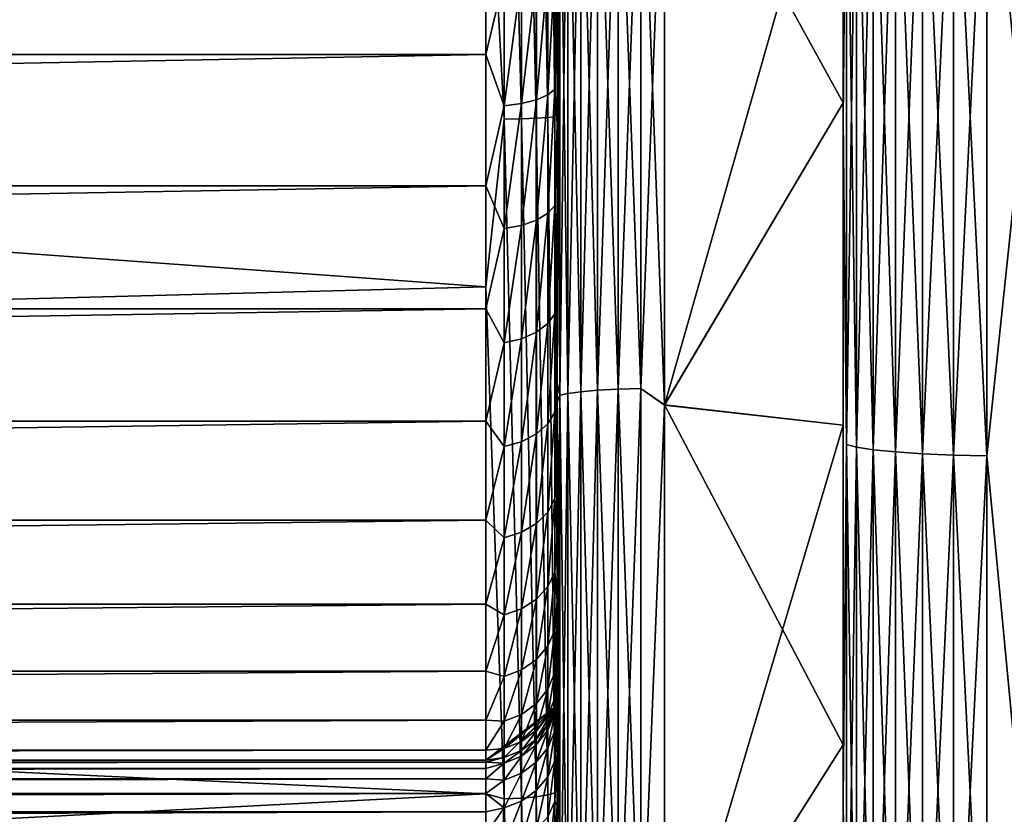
# Model space of a CAD drawing. Header units: metres. Extents: x -150 to 146, y -127 to 82.
# Tile 32 of 256: x -130.3 to -127.55, y -2.9 to -0.68. Entities that reach past the tile are written whole.
import ezdxf

# ---------------------------------------------------------------- set-up
doc = ezdxf.new("R2010")
doc.units = ezdxf.units.M
doc.layers.add('solid_ELLA_AP_WANNE_SW0001', color=7, linetype='CONTINUOUS')

msp = doc.modelspace()

# ---------------------------------------------------------------- linework, layer by layer
at = {"layer": 'solid_ELLA_AP_WANNE_SW0001'}
for points in [[(-128.800003, 9.024762, -20.937338), (-128.800003, -7.988267, -21.354836), (-128.800003, 7.22122, -21.626196)], [(-128.800003, 0, -20.999947), (-128.800003, -7.988267, -21.354836), (-128.800003, 9.024762, -20.937338)], [(-128, -6.589166, 21.513552), (-128, 6.589305, 21.513508), (-128, 8.390255, 20.877106)], [(-128, -8.390121, 20.877161), (-128, -6.589166, 21.513552), (-128, 8.390255, 20.877106)], [(-128, 0, 20.700001), (-128, -8.390121, 20.877161), (-128, 8.390255, 20.877106)], [(-128, 8.390121, -20.877161), (-128, 6.589166, -21.513552), (-128, -8.390255, -20.877106)], [(-128, 0, -20.700001), (-128, 8.390121, -20.877161), (-128, -8.390255, -20.877106)], [(-128.800003, 6.211639, 21.937504), (-128.800003, -7.988103, 21.354898), (-128.800003, 8.036246, 21.336828)], [(-128.800003, -0.542383, 20.994238), (-128.800003, 8.036246, 21.336828), (-128.800003, -7.988103, 21.354898)], [(-128.800003, 7.22122, -21.626196), (-128.800003, -7.988267, -21.354836), (-128.800003, -6.186914, -21.944454)], [(-128.800003, 7.22122, -21.626196), (-128.800003, -6.186914, -21.944454), (-128.800003, 5.362031, -22.160074)], [(-128, -4.740768, 21.994888), (-128, 4.740911, 21.994858), (-128, 6.589305, 21.513508)], [(-128, -6.589166, 21.513552), (-128, -4.740768, 21.994888), (-128, 6.589305, 21.513508)], [(-128, 6.589166, -21.513552), (-128, -6.589305, -21.513508), (-128, -8.390255, -20.877106)], [(-128, 6.589166, -21.513552), (-128, 4.740768, -21.994888), (-128, -6.589305, -21.513508)], [(-128.800003, 6.211639, 21.937504), (-128.800003, 4.332, 22.384678), (-128.800003, -6.186811, 21.944489)], [(-128.800003, 6.211639, 21.937504), (-128.800003, -6.186811, 21.944489), (-128.800003, -7.988103, 21.354898)], [(-128.800003, 5.362031, -22.160074), (-128.800003, -6.186914, -21.944454), (-128.800003, -4.332, -22.384678)], [(-128.800003, 5.362031, -22.160074), (-128.800003, -4.332, -22.384678), (-128.800003, -4.274291, -22.395769)], [(-128.800003, 5.362031, -22.160074), (-128.800003, -4.274291, -22.395769), (-128.800003, -4.216553, -22.40671)], [(-128.800003, 5.362031, -22.160074), (-128.800003, -4.216553, -22.40671), (-128.800003, 3.467662, -22.534723)], [(-128, -2.858155, 22.317726), (-128, 2.8583, 22.317707), (-128, 4.740911, 21.994858)], [(-128, -4.740768, 21.994888), (-128, -2.858155, 22.317726), (-128, 4.740911, 21.994858)], [(-128, 4.740768, -21.994888), (-128, -4.740911, -21.994858), (-128, -6.589305, -21.513508)], [(-128, 4.740768, -21.994888), (-128, 2.858155, -22.317726), (-128, -4.740911, -21.994858)], [(-128.800003, -4.332, 22.384678), (-128.800003, 4.332, 22.384678), (-128.800003, 4.038423, 22.462858)], [(-128.800003, -6.186811, 21.944489), (-128.800003, 4.332, 22.384678), (-128.800003, -4.332, 22.384678)], [(-128.800003, -4.038424, 22.462858), (-128.800003, 4.038423, 22.462858), (-128.800003, 3.762264, 22.5788)], [(-128.800003, -4.038424, 22.462858), (-128.800003, -4.332, 22.384678), (-128.800003, 4.038423, 22.462858)], [(-128.800003, -3.762265, 22.5788), (-128.800003, 3.762264, 22.5788), (-128.800003, 3.500746, 22.734278)], [(-128.800003, -4.038424, 22.462858), (-128.800003, 3.762264, 22.5788), (-128.800003, -3.762265, 22.5788)], [(-128.800003, -3.500748, 22.734276), (-128.800003, 3.500746, 22.734278), (-128.800003, 3.262197, 22.923973)], [(-128.800003, -3.762265, 22.5788), (-128.800003, 3.500746, 22.734278), (-128.800003, -3.500748, 22.734276)], [(-128.800003, 3.467662, -22.534723), (-128.800003, -4.216553, -22.40671), (-128.800003, -2.304417, -22.683218)], [(-128.800003, 3.467662, -22.534723), (-128.800003, -2.304417, -22.683218), (-128.800003, 1.543805, -22.746914)], [(-128.800003, -3.2622, 22.923969), (-128.800003, 3.262197, 22.923973), (-128.800003, 3.053185, 23.144693)], [(-128.800003, -3.500748, 22.734276), (-128.800003, 3.262197, 22.923973), (-128.800003, -3.2622, 22.923969)], [(-128.800003, -3.053188, 23.14469), (-128.800003, 3.053185, 23.144693), (-128.800003, 2.876199, 23.391836)], [(-128.800003, -3.2622, 22.923969), (-128.800003, 3.053185, 23.144693), (-128.800003, -3.053188, 23.14469)], [(-128.800003, -2.876202, 23.391832), (-128.800003, 2.876199, 23.391836), (-128.800003, 2.735286, 23.662085)], [(-128.800003, -3.053188, 23.14469), (-128.800003, 2.876199, 23.391836), (-128.800003, -2.876202, 23.391832)], [(-128, -0.954948, 22.479725), (-128, 0.955093, 22.479719), (-128, 2.8583, 22.317707)], [(-128, -2.858155, 22.317726), (-128, -0.954948, 22.479725), (-128, 2.8583, 22.317707)], [(-128, 2.858155, -22.317726), (-128, -2.8583, -22.317707), (-128, -4.740911, -21.994858)], [(-128, 2.858155, -22.317726), (-128, 0.954948, -22.479725), (-128, -2.8583, -22.317707)], [(-128.800003, -2.735289, 23.662079), (-128.800003, 2.735286, 23.662085), (-128.800003, 2.632331, 23.948383)], [(-128.800003, -2.876202, 23.391832), (-128.800003, 2.735286, 23.662085), (-128.800003, -2.735289, 23.662079)], [(-128.800003, -2.632334, 23.948372), (-128.800003, 2.632331, 23.948383), (-128.800003, 2.570973, 24.241545)], [(-128.800003, -2.735289, 23.662079), (-128.800003, 2.632331, 23.948383), (-128.800003, -2.632334, 23.948372)], [(-128.800003, -2.570975, 24.241531), (-128.800003, 2.570973, 24.241545), (-128.800003, 2.55, 24.544634)], [(-128.800003, -2.632334, 23.948372), (-128.800003, 2.570973, 24.241545), (-128.800003, -2.570975, 24.241531)], [(-128.800003, -2.570975, 24.241531), (-128.800003, 2.55, 24.544634), (-128.800003, -2.55, 24.544617)], [(-128.800003, 2.55, 25.147316), (-128.800003, -2.55, 24.544617), (-128.800003, 2.55, 24.544634)], [(-128.800003, 2.549999, 25.75), (-128.800003, -2.55, 24.544617), (-128.800003, 2.55, 25.147316)], [(-128.800003, -2.55, 25.749981), (-128.800003, -2.55, 24.544617), (-128.800003, 2.549999, 25.75)], [(-128.800003, 2.549501, 25.80043), (-128.800003, -2.55, 25.749981), (-128.800003, 2.549999, 25.75)], [(-128.800003, 2.549501, 25.80043), (-128.800003, 2.548005, 25.850819), (-128.800003, -2.55, 25.749981)], [(-128.800003, 2.548005, 25.850819), (-128.800003, -2.521889, 26.126528), (-128.800003, -2.55, 25.749981)], [(-128.800003, 2.548005, 25.850819), (-128.800003, 2.50505, 26.225874), (-128.800003, -2.521889, 26.126528)], [(-128.800003, 2.50505, 26.225874), (-128.800003, -2.440952, 26.487894), (-128.800003, -2.521889, 26.126528)], [(-128.800003, 2.50505, 26.225874), (-128.800003, 2.409912, 26.583704), (-128.800003, -2.440952, 26.487894)], [(-128.800003, 2.409912, 26.583704), (-128.800003, -2.305388, 26.838028), (-128.800003, -2.440952, 26.487894)], [(-128.800003, 2.409912, 26.583704), (-128.800003, 2.260633, 26.92819), (-128.800003, -2.305388, 26.838028)], [(-128.800003, 2.260633, 26.92819), (-128.800003, -2.119261, 27.168018), (-128.800003, -2.305388, 26.838028)], [(-128.800003, 2.260633, 26.92819), (-128.800003, 2.06163, 27.250574), (-128.800003, -2.119261, 27.168018)], [(-128.800003, 2.06163, 27.250574), (-128.800003, -1.887844, 27.463518), (-128.800003, -2.119261, 27.168018)], [(-128.800003, 2.06163, 27.250574), (-128.800003, 1.818751, 27.53669), (-128.800003, -1.887844, 27.463518)], [(-128.800003, 1.818751, 27.53669), (-128.800003, -1.613481, 27.72447), (-128.800003, -1.887844, 27.463518)], [(-128.800003, 1.818751, 27.53669), (-128.800003, 1.534329, 27.786589), (-128.800003, -1.613481, 27.72447)], [(-128.800003, 1.543805, -22.746914), (-128.800003, -2.304417, -22.683218), (-128.800003, -0.386883, -22.796749)], [(-128.800003, 1.534329, 27.786589), (-128.800003, -1.30641, 27.939417), (-128.800003, -1.613481, 27.72447)], [(-128.800003, 1.534329, 27.786589), (-128.800003, 1.219024, 27.989246), (-128.800003, -1.30641, 27.939417)], [(-128.800003, 1.219024, 27.989246), (-128.800003, -0.967435, 28.109131), (-128.800003, -1.30641, 27.939417)], [(-128.800003, 1.219024, 27.989246), (-128.800003, 0.873614, 28.145458), (-128.800003, -0.967435, 28.109131)], [(-127.5, 0.976148, -22.979277), (-127.5, -0.976148, -22.979277), (-127.59697, 0, -22.990507)], [(-127.5, -0.976148, 22.979277), (-127.5, 0.976148, 22.979277), (-127.59697, 0, 22.990507)], [(-128.948441, 0.955217, -22.973389), (-128.948441, -0.955217, -22.973389), (-129, 0, -23)], [(-128.900131, -0.954388, -22.953451), (-128.948441, -0.955217, -22.973389), (-128.948441, 0.955217, -22.973389)], [(-128.900131, 0.954388, -22.953451), (-128.900131, -0.954388, -22.953451), (-128.948441, 0.955217, -22.973389)], [(-128.858658, -0.953068, -22.92169), (-128.900131, -0.954388, -22.953451), (-128.900131, 0.954388, -22.953451)], [(-128.858658, 0.953068, -22.92169), (-128.858658, -0.953068, -22.92169), (-128.900131, 0.954388, -22.953451)], [(-128.826828, -0.951346, -22.880276), (-128.858658, -0.953068, -22.92169), (-128.858658, 0.953068, -22.92169)], [(-128.826828, 0.951346, -22.880276), (-128.826828, -0.951346, -22.880276), (-128.858658, 0.953068, -22.92169)], [(-128.806808, -0.94934, -22.832035), (-128.826828, -0.951346, -22.880276), (-128.826828, 0.951346, -22.880276)], [(-128.806808, 0.94934, -22.832035), (-128.806808, -0.94934, -22.832035), (-128.826828, 0.951346, -22.880276)], [(-128.800003, -0.386883, -22.796749), (-128.806808, -0.94934, -22.832035), (-128.806808, 0.94934, -22.832035)], [(-127.990395, 0, 22.597546), (-128, 0.955093, 22.479719), (-128, -0.954948, 22.479725)], [(-128, 0.954948, -22.479725), (-128, -0.955093, -22.479719), (-128, -2.8583, -22.317707)], [(-127.990395, 0, -22.597546), (-128, -0.955093, -22.479719), (-128, 0.954948, -22.479725)], [(-128.800003, 0.873614, 28.145458), (-128.800003, -0.611307, 28.225264), (-128.800003, -0.967435, 28.109131)], [(-128.79248, -1.728654, -20.861746), (-128.800003, 0, -20.999947), (-128.79248, 0, -20.933243)], [(-128.79248, 0, -20.933243), (-128.770264, 0, -20.869774), (-128.770264, -1.723412, -20.798492)], [(-128.79248, -1.728654, -20.861746), (-128.79248, 0, -20.933243), (-128.770264, -1.723412, -20.798492)], [(-128.770264, 0, -20.869774), (-128.734467, 0, -20.812847), (-128.734467, -1.718711, -20.741762)], [(-128.770264, -1.723412, -20.798492), (-128.770264, 0, -20.869774), (-128.734467, -1.718711, -20.741762)], [(-128.734467, 0, -20.812847), (-128.68689, 0, -20.765326), (-128.68689, -1.714787, -20.694401)], [(-128.734467, -1.718711, -20.741762), (-128.734467, 0, -20.812847), (-128.68689, -1.714787, -20.694401)], [(-128.68689, 0, -20.765326), (-128.629929, 0, -20.729593), (-128.629929, -1.711836, -20.658791)], [(-128.68689, -1.714787, -20.694401), (-128.68689, 0, -20.765326), (-128.629929, -1.711836, -20.658791)], [(-128.629929, 0, -20.729593), (-128.566422, 0, -20.707447), (-128.566422, -1.710007, -20.636721)], [(-128.629929, -1.711836, -20.658791), (-128.629929, 0, -20.729593), (-128.566422, -1.710007, -20.636721)], [(-128.566422, 0, -20.707447), (-128.5, 0, -20.700001), (-128.5, -1.755441, -20.625431)], [(-128.566422, -1.710007, -20.636721), (-128.566422, 0, -20.707447), (-128.5, -1.755441, -20.625431)], [(-127.990395, -1.866091, 22.520363), (-127.990395, 0, 22.597546), (-128, -0.954948, 22.479725)], [(-127.961899, 0, 22.691433), (-127.990395, 0, 22.597546), (-127.990395, -1.866091, 22.520363)], [(-127.961899, -1.873844, 22.61393), (-127.961899, 0, 22.691433), (-127.990395, -1.866091, 22.520363)], [(-127.915627, 0, 22.777948), (-127.961899, 0, 22.691433), (-127.961899, -1.873844, 22.61393)], [(-127.915627, -1.880988, 22.70015), (-127.915627, 0, 22.777948), (-127.961899, -1.873844, 22.61393)], [(-127.853348, 0, 22.853762), (-127.915627, 0, 22.777948), (-127.915627, -1.880988, 22.70015)], [(-127.853348, -1.887249, 22.775705), (-127.853348, 0, 22.853762), (-127.915627, -1.880988, 22.70015)], [(-127.777458, 0, 22.915953), (-127.853348, 0, 22.853762), (-127.853348, -1.887249, 22.775705)], [(-127.777458, -1.892384, 22.837683), (-127.777458, 0, 22.915953), (-127.853348, -1.887249, 22.775705)], [(-127.690887, 0, 22.962128), (-127.777458, 0, 22.915953), (-127.777458, -1.892384, 22.837683)], [(-127.690887, -1.896197, 22.883699), (-127.690887, 0, 22.962128), (-127.777458, -1.892384, 22.837683)], [(-127.59697, 0, 22.990507), (-127.690887, 0, 22.962128), (-127.690887, -1.896197, 22.883699)], [(-127.59697, -1.898541, 22.911983), (-127.59697, 0, 22.990507), (-127.690887, -1.896197, 22.883699)], [(-127.5, -0.976148, 22.979277), (-127.59697, 0, 22.990507), (-127.59697, -1.898541, 22.911983)], [(-129, -1.425142, -22.955805), (-148.600006, -1.936559, -22.918327), (-148.600006, 0, -23)], [(-129, 0, -23), (-129, -1.425142, -22.955805), (-148.600006, 0, -23)], [(-128.948441, -0.955217, -22.973389), (-129, -1.425142, -22.955805), (-129, 0, -23)], [(-128.800003, -1.747797, -20.927483), (-128.800003, -7.988267, -21.354836), (-128.800003, 0, -20.999947)], [(-128.79248, -1.728654, -20.861746), (-128.800003, -1.747797, -20.927483), (-128.800003, 0, -20.999947)], [(-128.79248, 0, 20.933243), (-128.800003, -0.542383, 20.994238), (-128.800003, -1.107151, 20.971069)], [(-128.79248, 0, 20.933243), (-128.800003, -1.107151, 20.971069), (-128.800003, -1.693603, 20.931538)], [(-128.79248, 0, 20.933243), (-128.800003, -1.693603, 20.931538), (-128.79248, -1.728654, 20.861746)], [(-128.79248, -1.728654, 20.861746), (-128.770264, -1.723412, 20.798492), (-128.770264, 0, 20.869774)], [(-128.79248, 0, 20.933243), (-128.79248, -1.728654, 20.861746), (-128.770264, 0, 20.869774)], [(-128.770264, -1.723412, 20.798492), (-128.734467, -1.718711, 20.741762), (-128.734467, 0, 20.812847)], [(-128.770264, 0, 20.869774), (-128.770264, -1.723412, 20.798492), (-128.734467, 0, 20.812847)], [(-128.734467, -1.718711, 20.741762), (-128.68689, -1.714787, 20.694401), (-128.68689, 0, 20.765326)], [(-128.734467, 0, 20.812847), (-128.734467, -1.718711, 20.741762), (-128.68689, 0, 20.765326)], [(-128.68689, -1.714787, 20.694401), (-128.629929, -1.711836, 20.658791), (-128.629929, 0, 20.729593)], [(-128.68689, 0, 20.765326), (-128.68689, -1.714787, 20.694401), (-128.629929, 0, 20.729593)], [(-128.629929, -1.711836, 20.658791), (-128.566422, -1.710007, 20.636721), (-128.566422, 0, 20.707447)], [(-128.629929, 0, 20.729593), (-128.629929, -1.711836, 20.658791), (-128.566422, 0, 20.707447)], [(-128.566422, -1.710007, 20.636721), (-128.5, -1.756616, 20.625332), (-128.5, 0, 20.700001)], [(-128.566422, 0, 20.707447), (-128.566422, -1.710007, 20.636721), (-128.5, 0, 20.700001)], [(-128.5, 0, -20.700001), (-128, 0, -20.700001), (-128, -0.909757, -20.679268)], [(-128.5, 0, -20.700001), (-128, -0.909757, -20.679268), (-128.5, -1.755441, -20.625431)], [(-128.5, -1.756616, 20.625332), (-128, -0.909757, 20.679268), (-128, 0, 20.700001)], [(-128.5, -1.756616, 20.625332), (-128, 0, 20.700001), (-128.5, 0, 20.700001)], [(-128, -0.909757, -20.679268), (-128, 0, -20.700001), (-128, -8.390255, -20.877106)], [(-127.990395, 0, -22.597546), (-127.990395, -1.866091, -22.520363), (-128, -0.955093, -22.479719)], [(-128, 0, 20.700001), (-128, -0.909757, 20.679268), (-128, -8.390121, 20.877161)], [(-127.961899, -1.873844, -22.61393), (-127.990395, -1.866091, -22.520363), (-127.990395, 0, -22.597546)], [(-127.961899, 0, -22.691433), (-127.961899, -1.873844, -22.61393), (-127.990395, 0, -22.597546)], [(-127.915627, -1.880988, -22.70015), (-127.961899, -1.873844, -22.61393), (-127.961899, 0, -22.691433)], [(-127.915627, 0, -22.777948), (-127.915627, -1.880988, -22.70015), (-127.961899, 0, -22.691433)], [(-127.853348, -1.887249, -22.775705), (-127.915627, -1.880988, -22.70015), (-127.915627, 0, -22.777948)], [(-127.853348, 0, -22.853762), (-127.853348, -1.887249, -22.775705), (-127.915627, 0, -22.777948)], [(-127.777458, -1.892384, -22.837683), (-127.853348, -1.887249, -22.775705), (-127.853348, 0, -22.853762)], [(-127.777458, 0, -22.915953), (-127.777458, -1.892384, -22.837683), (-127.853348, 0, -22.853762)], [(-127.690887, -1.896197, -22.883699), (-127.777458, -1.892384, -22.837683), (-127.777458, 0, -22.915953)], [(-127.690887, 0, -22.962128), (-127.690887, -1.896197, -22.883699), (-127.777458, 0, -22.915953)], [(-127.59697, -1.898541, -22.911983), (-127.690887, -1.896197, -22.883699), (-127.690887, 0, -22.962128)], [(-127.59697, 0, -22.990507), (-127.59697, -1.898541, -22.911983), (-127.690887, 0, -22.962128)], [(-127.5, -0.976148, -22.979277), (-127.59697, -1.898541, -22.911983), (-127.59697, 0, -22.990507)], [(-148.600006, -0.774765, 28.388605), (-129, -0.774765, 28.388605), (-129, -0.391366, 28.47201)], [(-148.600006, -0.391366, 28.47201), (-148.600006, -0.774765, 28.388605), (-129, -0.391366, 28.47201)], [(-128.948242, -0.558118, 28.435808), (-129, -0.391366, 28.47201), (-129, -0.774765, 28.388605)], [(-128.800003, -0.386883, -22.796749), (-128.800003, -2.304417, -22.683218), (-128.806808, -0.94934, -22.832035)], [(-128.858505, -0.547571, 28.385056), (-128.899948, -0.554047, 28.416222), (-128.899948, -0.911937, 28.315945)], [(-128.858505, -0.901277, 28.285952), (-128.858505, -0.547571, 28.385056), (-128.899948, -0.911937, 28.315945)], [(-128.826721, -0.539131, 28.344439), (-128.858505, -0.547571, 28.385056), (-128.858505, -0.901277, 28.285952)], [(-128.826721, -0.887385, 28.246862), (-128.826721, -0.539131, 28.344439), (-128.858505, -0.901277, 28.285952)], [(-128.806763, -0.529303, 28.297146), (-128.826721, -0.539131, 28.344439), (-128.826721, -0.887385, 28.246862)], [(-128.806763, -0.87121, 28.201349), (-128.806763, -0.529303, 28.297146), (-128.826721, -0.887385, 28.246862)], [(-128.806763, -0.87121, 28.201349), (-128.800003, -0.611307, 28.225264), (-128.806763, -0.529303, 28.297146)], [(-128.800003, -1.107151, 20.971069), (-128.800003, -0.542383, 20.994238), (-128.800003, -7.988103, 21.354898)], [(-128.948242, -0.918637, 28.334797), (-128.948242, -0.558118, 28.435808), (-129, -0.774765, 28.388605)], [(-128.899948, -0.554047, 28.416222), (-128.948242, -0.558118, 28.435808), (-128.948242, -0.918637, 28.334797)], [(-128.899948, -0.911937, 28.315945), (-128.899948, -0.554047, 28.416222), (-128.948242, -0.918637, 28.334797)], [(-128.806763, -0.87121, 28.201349), (-128.800003, -0.967435, 28.109131), (-128.800003, -0.611307, 28.225264)], [(-148.600006, -1.142391, 28.251488), (-129, -1.142391, 28.251488), (-129, -0.774765, 28.388605)], [(-148.600006, -0.774765, 28.388605), (-148.600006, -1.142391, 28.251488), (-129, -0.774765, 28.388605)], [(-128.948242, -0.918637, 28.334797), (-129, -0.774765, 28.388605), (-129, -1.142391, 28.251488)], [(-128.806763, -0.87121, 28.201349), (-128.826721, -0.887385, 28.246862), (-128.826721, -1.219109, 28.102774)], [(-128.806763, -1.196887, 28.059887), (-128.806763, -0.87121, 28.201349), (-128.826721, -1.219109, 28.102774)], [(-128.806763, -1.196887, 28.059887), (-128.800003, -0.967435, 28.109131), (-128.806763, -0.87121, 28.201349)], [(-128.858505, -0.901277, 28.285952), (-128.899948, -0.911937, 28.315945), (-128.899948, -1.252839, 28.16787)], [(-128.858505, -1.238195, 28.139606), (-128.858505, -0.901277, 28.285952), (-128.899948, -1.252839, 28.16787)], [(-128.826721, -0.887385, 28.246862), (-128.858505, -0.901277, 28.285952), (-128.858505, -1.238195, 28.139606)], [(-128.826721, -1.219109, 28.102774), (-128.826721, -0.887385, 28.246862), (-128.858505, -1.238195, 28.139606)], [(-128.948242, -1.262044, 28.185633), (-128.948242, -0.918637, 28.334797), (-129, -1.142391, 28.251488)], [(-128.899948, -0.911937, 28.315945), (-128.948242, -0.918637, 28.334797), (-128.948242, -1.262044, 28.185633)], [(-128.899948, -1.252839, 28.16787), (-128.899948, -0.911937, 28.315945), (-128.948242, -1.262044, 28.185633)], [(-128.5, -1.755441, -20.625431), (-128, -0.909757, -20.679268), (-128, -1.812292, -20.619909)], [(-128.5, -1.756616, 20.625332), (-128, -1.812292, 20.619909), (-128, -0.909757, 20.679268)], [(-128, -0.909757, -20.679268), (-128, -8.390255, -20.877106), (-128, -10.130748, -20.090244)], [(-128, -1.812292, -20.619909), (-128, -0.909757, -20.679268), (-128, -10.130748, -20.090244)], [(-128, -0.909757, 20.679268), (-128, -1.812292, 20.619909), (-128, -8.390121, 20.877161)], [(-128.948441, -0.955217, -22.973389), (-128.948441, -2.859058, -22.814795), (-129, -1.425142, -22.955805)], [(-128.900131, -0.954388, -22.953451), (-128.900131, -2.856576, -22.794994), (-128.948441, -0.955217, -22.973389)], [(-128.900131, -2.856576, -22.794994), (-128.948441, -2.859058, -22.814795), (-128.948441, -0.955217, -22.973389)], [(-128.858658, -0.953068, -22.92169), (-128.858658, -2.852624, -22.763453), (-128.900131, -0.954388, -22.953451)], [(-128.858658, -2.852624, -22.763453), (-128.900131, -2.856576, -22.794994), (-128.900131, -0.954388, -22.953451)], [(-128.826828, -0.951346, -22.880276), (-128.826828, -2.84747, -22.722324), (-128.858658, -0.953068, -22.92169)], [(-128.826828, -2.84747, -22.722324), (-128.858658, -2.852624, -22.763453), (-128.858658, -0.953068, -22.92169)], [(-128.806808, -0.94934, -22.832035), (-128.806808, -2.841466, -22.674416), (-128.826828, -0.951346, -22.880276)], [(-128.806808, -2.841466, -22.674416), (-128.826828, -2.84747, -22.722324), (-128.826828, -0.951346, -22.880276)], [(-128.800003, -2.304417, -22.683218), (-128.806808, -2.841466, -22.674416), (-128.806808, -0.94934, -22.832035)], [(-127.990395, -1.866091, 22.520363), (-128, -0.954948, 22.479725), (-128, -2.858155, 22.317726)], [(-127.990395, -1.866091, -22.520363), (-128, -2.8583, -22.317707), (-128, -0.955093, -22.479719)], [(-128.806763, -1.196887, 28.059887), (-128.800003, -1.30641, 27.939417), (-128.800003, -0.967435, 28.109131)], [(-127.5, -0.976148, -22.979277), (-127.5, -2.92141, -22.813709), (-127.59697, -1.898541, -22.911983)], [(-127.5, -2.92141, 22.813709), (-127.5, -0.976148, 22.979277), (-127.59697, -1.898541, 22.911983)], [(-128.800003, -1.107151, 20.971069), (-128.800003, -7.988103, 21.354898), (-128.800003, -9.742586, 20.612856)], [(-128.800003, -1.693603, 20.931538), (-128.800003, -1.107151, 20.971069), (-128.800003, -9.742586, 20.612856)], [(-148.600006, -1.486762, 28.063448), (-129, -1.486762, 28.063448), (-129, -1.142391, 28.251488)], [(-148.600006, -1.142391, 28.251488), (-148.600006, -1.486762, 28.063448), (-129, -1.142391, 28.251488)], [(-128.948242, -1.262044, 28.185633), (-129, -1.142391, 28.251488), (-129, -1.486762, 28.063448)], [(-128.806763, -1.196887, 28.059887), (-128.826721, -1.219109, 28.102774), (-128.826721, -1.528124, 27.914858)], [(-128.806763, -1.500269, 27.875397), (-128.806763, -1.196887, 28.059887), (-128.826721, -1.528124, 27.914858)], [(-128.806763, -1.500269, 27.875397), (-128.800003, -1.30641, 27.939417), (-128.806763, -1.196887, 28.059887)], [(-128.858505, -1.238195, 28.139606), (-128.899948, -1.252839, 28.16787), (-128.899948, -1.570404, 27.974754)], [(-128.858505, -1.552047, 27.94875), (-128.858505, -1.238195, 28.139606), (-128.899948, -1.570404, 27.974754)], [(-128.826721, -1.219109, 28.102774), (-128.858505, -1.238195, 28.139606), (-128.858505, -1.552047, 27.94875)], [(-128.826721, -1.528124, 27.914858), (-128.826721, -1.219109, 28.102774), (-128.858505, -1.552047, 27.94875)], [(-128.948242, -1.581941, 27.9911), (-128.948242, -1.262044, 28.185633), (-129, -1.486762, 28.063448)], [(-128.899948, -1.252839, 28.16787), (-128.948242, -1.262044, 28.185633), (-128.948242, -1.581941, 27.9911)], [(-128.899948, -1.570404, 27.974754), (-128.899948, -1.252839, 28.16787), (-128.948242, -1.581941, 27.9911)], [(-128.806763, -1.500269, 27.875397), (-128.800003, -1.613481, 27.72447), (-128.800003, -1.30641, 27.939417)], [(-129, -1.425142, -22.955805), (-129, -2.844808, -22.823389), (-148.600006, -1.936559, -22.918327)], [(-128.948441, -2.859058, -22.814795), (-129, -2.844808, -22.823389), (-129, -1.425142, -22.955805)], [(-148.600006, -1.800867, 27.828312), (-129, -1.800867, 27.828312), (-129, -1.486762, 28.063448)], [(-148.600006, -1.486762, 28.063448), (-148.600006, -1.800867, 27.828312), (-129, -1.486762, 28.063448)], [(-128.948242, -1.581941, 27.9911), (-129, -1.486762, 28.063448), (-129, -1.800867, 27.828312)], [(-128.806763, -1.500269, 27.875397), (-128.826721, -1.528124, 27.914858), (-128.826721, -1.808673, 27.686615)], [(-128.806763, -1.775703, 27.651314), (-128.806763, -1.500269, 27.875397), (-128.826721, -1.808673, 27.686615)], [(-128.806763, -1.775703, 27.651314), (-128.800003, -1.613481, 27.72447), (-128.806763, -1.500269, 27.875397)], [(-128.826721, -1.528124, 27.914858), (-128.858505, -1.552047, 27.94875), (-128.858505, -1.836987, 27.716932)], [(-128.826721, -1.808673, 27.686615), (-128.826721, -1.528124, 27.914858), (-128.858505, -1.836987, 27.716932)], [(-128.899948, -1.570404, 27.974754), (-128.948242, -1.581941, 27.9911), (-128.948242, -1.87237, 27.754818)], [(-128.899948, -1.858714, 27.740196), (-128.899948, -1.570404, 27.974754), (-128.948242, -1.87237, 27.754818)], [(-128.858505, -1.552047, 27.94875), (-128.899948, -1.570404, 27.974754), (-128.899948, -1.858714, 27.740196)], [(-128.858505, -1.836987, 27.716932), (-128.858505, -1.552047, 27.94875), (-128.899948, -1.858714, 27.740196)], [(-128.948242, -1.87237, 27.754818), (-128.948242, -1.581941, 27.9911), (-129, -1.800867, 27.828312)], [(-128.806763, -1.775703, 27.651314), (-128.800003, -1.887844, 27.463518), (-128.800003, -1.613481, 27.72447)], [(-128.800003, -2.302921, 20.873802), (-128.800003, -1.693603, 20.931538), (-128.800003, -9.742586, 20.612856)], [(-128.79248, -1.728654, 20.861746), (-128.800003, -1.693603, 20.931538), (-128.800003, -2.302921, 20.873802)], [(-128.79248, -1.728654, 20.861746), (-128.800003, -2.302921, 20.873802), (-128.800003, -2.938463, 20.793119)], [(-128.79248, -1.728654, 20.861746), (-128.800003, -2.938463, 20.793119), (-128.79248, -3.445499, 20.647741)], [(-128.79248, -3.445499, -20.647741), (-128.800003, -1.747797, -20.927483), (-128.79248, -1.728654, -20.861746)], [(-128.79248, -1.728654, -20.861746), (-128.770264, -1.723412, -20.798492), (-128.770264, -3.435052, -20.585138)], [(-128.79248, -3.445499, 20.647741), (-128.770264, -3.435052, 20.585138), (-128.770264, -1.723412, 20.798492)], [(-128.79248, -1.728654, 20.861746), (-128.79248, -3.445499, 20.647741), (-128.770264, -1.723412, 20.798492)], [(-128.79248, -3.445499, -20.647741), (-128.79248, -1.728654, -20.861746), (-128.770264, -3.435052, -20.585138)], [(-128.770264, -1.723412, -20.798492), (-128.734467, -1.718711, -20.741762), (-128.734467, -3.425682, -20.528988)], [(-128.770264, -3.435052, 20.585138), (-128.734467, -3.425682, 20.528988), (-128.734467, -1.718711, 20.741762)], [(-128.770264, -1.723412, 20.798492), (-128.770264, -3.435052, 20.585138), (-128.734467, -1.718711, 20.741762)], [(-128.770264, -3.435052, -20.585138), (-128.770264, -1.723412, -20.798492), (-128.734467, -3.425682, -20.528988)], [(-128.734467, -1.718711, -20.741762), (-128.68689, -1.714787, -20.694401), (-128.68689, -3.41786, -20.482113)], [(-128.734467, -3.425682, 20.528988), (-128.68689, -3.41786, 20.482113), (-128.68689, -1.714787, 20.694401)], [(-128.734467, -1.718711, 20.741762), (-128.734467, -3.425682, 20.528988), (-128.68689, -1.714787, 20.694401)], [(-128.734467, -3.425682, -20.528988), (-128.734467, -1.718711, -20.741762), (-128.68689, -3.41786, -20.482113)], [(-128.68689, -1.714787, -20.694401), (-128.629929, -1.711836, -20.658791), (-128.629929, -3.411979, -20.446869)], [(-128.68689, -3.41786, 20.482113), (-128.629929, -3.411979, 20.446869), (-128.629929, -1.711836, 20.658791)], [(-128.68689, -1.714787, 20.694401), (-128.68689, -3.41786, 20.482113), (-128.629929, -1.711836, 20.658791)], [(-128.68689, -3.41786, -20.482113), (-128.68689, -1.714787, -20.694401), (-128.629929, -3.411979, -20.446869)], [(-128.629929, -1.711836, -20.658791), (-128.566422, -1.710007, -20.636721), (-128.566422, -3.408334, -20.425024)], [(-128.629929, -3.411979, 20.446869), (-128.566422, -3.408334, 20.425024), (-128.566422, -1.710007, 20.636721)], [(-128.629929, -1.711836, 20.658791), (-128.629929, -3.411979, 20.446869), (-128.566422, -1.710007, 20.636721)], [(-128.629929, -3.411979, -20.446869), (-128.629929, -1.711836, -20.658791), (-128.566422, -3.408334, -20.425024)], [(-128.566422, -1.710007, 20.636721), (-128.566422, -3.408334, 20.425024), (-128.5, -1.756616, 20.625332)], [(-128.566422, -3.408334, -20.425024), (-128.566422, -1.710007, -20.636721), (-128.5, -1.755441, -20.625431)], [(-128.800003, -1.747797, -20.927483), (-128.800003, -3.474939, -20.710688), (-128.800003, -7.988267, -21.354836)], [(-128.79248, -3.445499, -20.647741), (-128.800003, -3.474939, -20.710688), (-128.800003, -1.747797, -20.927483)], [(-128.566422, -3.408334, -20.425024), (-128.5, -1.755441, -20.625431), (-128.5, -3.498235, -20.402264)], [(-128.566422, -3.408334, 20.425024), (-128.5, -3.500062, 20.401951), (-128.5, -1.756616, 20.625332)], [(-128.5, -1.755441, -20.625431), (-128, -1.812292, -20.619909), (-128, -2.707607, -20.521919)], [(-128.5, -1.755441, -20.625431), (-128, -2.707607, -20.521919), (-128.5, -3.498235, -20.402264)], [(-128.5, -3.500062, 20.401951), (-128, -1.812292, 20.619909), (-128.5, -1.756616, 20.625332)], [(-128.806763, -1.775703, 27.651314), (-128.826721, -1.808673, 27.686615), (-128.826721, -2.055529, 27.422297)], [(-128.806763, -2.01806, 27.391813), (-128.806763, -1.775703, 27.651314), (-128.826721, -2.055529, 27.422297)], [(-128.806763, -2.01806, 27.391813), (-128.800003, -1.887844, 27.463518), (-128.806763, -1.775703, 27.651314)], [(-148.600006, -2.078311, 27.550867), (-129, -2.078311, 27.550867), (-129, -1.800867, 27.828312)], [(-148.600006, -1.800867, 27.828312), (-148.600006, -2.078311, 27.550867), (-129, -1.800867, 27.828312)], [(-128.948242, -1.87237, 27.754818), (-129, -1.800867, 27.828312), (-129, -2.078311, 27.550867)], [(-128.826721, -1.808673, 27.686615), (-128.858505, -1.836987, 27.716932), (-128.858505, -2.087708, 27.448477)], [(-128.826721, -2.055529, 27.422297), (-128.826721, -1.808673, 27.686615), (-128.858505, -2.087708, 27.448477)], [(-128.5, -3.500062, 20.401951), (-128, -2.707607, 20.521919), (-128, -1.812292, 20.619909)], [(-128, -2.707607, -20.521919), (-128, -1.812292, -20.619909), (-128, -10.130748, -20.090244)], [(-128, -1.812292, 20.619909), (-128, -2.707607, 20.521919), (-128, -8.390121, 20.877161)], [(-128.858505, -1.836987, 27.716932), (-128.899948, -1.858714, 27.740196), (-128.899948, -2.112401, 27.468565)], [(-128.858505, -2.087708, 27.448477), (-128.858505, -1.836987, 27.716932), (-128.899948, -2.112401, 27.468565)], [(-128.948242, -2.12792, 27.481192), (-128.948242, -1.87237, 27.754818), (-129, -2.078311, 27.550867)], [(-128.899948, -1.858714, 27.740196), (-128.948242, -1.87237, 27.754818), (-128.948242, -2.12792, 27.481192)], [(-128.899948, -2.112401, 27.468565), (-128.899948, -1.858714, 27.740196), (-128.948242, -2.12792, 27.481192)], [(-127.990395, -1.866091, -22.520363), (-127.990395, -3.719434, -22.289345), (-128, -2.8583, -22.317707)], [(-127.990395, -3.719434, 22.289345), (-127.990395, -1.866091, 22.520363), (-128, -2.858155, 22.317726)], [(-127.961899, -3.734887, -22.38195), (-127.990395, -3.719434, -22.289345), (-127.990395, -1.866091, -22.520363)], [(-127.961899, -1.873844, -22.61393), (-127.961899, -3.734887, -22.38195), (-127.990395, -1.866091, -22.520363)], [(-127.961899, -1.873844, 22.61393), (-127.990395, -1.866091, 22.520363), (-127.990395, -3.719434, 22.289345)], [(-127.961899, -3.734887, 22.38195), (-127.961899, -1.873844, 22.61393), (-127.990395, -3.719434, 22.289345)], [(-127.915627, -3.749127, -22.467287), (-127.961899, -3.734887, -22.38195), (-127.961899, -1.873844, -22.61393)], [(-127.915627, -1.880988, -22.70015), (-127.915627, -3.749127, -22.467287), (-127.961899, -1.873844, -22.61393)], [(-127.915627, -1.880988, 22.70015), (-127.961899, -1.873844, 22.61393), (-127.961899, -3.734887, 22.38195)], [(-128.806763, -2.01806, 27.391813), (-128.800003, -2.119261, 27.168018), (-128.800003, -1.887844, 27.463518)], [(-127.915627, -3.749127, 22.467287), (-127.915627, -1.880988, 22.70015), (-127.961899, -3.734887, 22.38195)], [(-127.853348, -3.761606, -22.542067), (-127.915627, -3.749127, -22.467287), (-127.915627, -1.880988, -22.70015)], [(-127.853348, -1.887249, -22.775705), (-127.853348, -3.761606, -22.542067), (-127.915627, -1.880988, -22.70015)], [(-127.853348, -1.887249, 22.775705), (-127.915627, -1.880988, 22.70015), (-127.915627, -3.749127, 22.467287)], [(-127.853348, -3.761606, 22.542067), (-127.853348, -1.887249, 22.775705), (-127.915627, -3.749127, 22.467287)], [(-127.777458, -3.771842, -22.603409), (-127.853348, -3.761606, -22.542067), (-127.853348, -1.887249, -22.775705)], [(-127.777458, -1.892384, -22.837683), (-127.777458, -3.771842, -22.603409), (-127.853348, -1.887249, -22.775705)], [(-127.777458, -1.892384, 22.837683), (-127.853348, -1.887249, 22.775705), (-127.853348, -3.761606, 22.542067)], [(-127.777458, -3.771842, 22.603409), (-127.777458, -1.892384, 22.837683), (-127.853348, -3.761606, 22.542067)], [(-127.690887, -3.779442, -22.648954), (-127.777458, -3.771842, -22.603409), (-127.777458, -1.892384, -22.837683)], [(-127.690887, -1.896197, -22.883699), (-127.690887, -3.779442, -22.648954), (-127.777458, -1.892384, -22.837683)], [(-127.690887, -1.896197, 22.883699), (-127.777458, -1.892384, 22.837683), (-127.777458, -3.771842, 22.603409)], [(-127.690887, -3.779442, 22.648954), (-127.690887, -1.896197, 22.883699), (-127.777458, -3.771842, 22.603409)], [(-127.59697, -3.784113, -22.676947), (-127.690887, -3.779442, -22.648954), (-127.690887, -1.896197, -22.883699)], [(-127.59697, -1.898541, -22.911983), (-127.59697, -3.784113, -22.676947), (-127.690887, -1.896197, -22.883699)], [(-127.59697, -1.898541, 22.911983), (-127.690887, -1.896197, 22.883699), (-127.690887, -3.779442, 22.648954)], [(-127.59697, -3.784113, 22.676947), (-127.59697, -1.898541, 22.911983), (-127.690887, -3.779442, 22.648954)], [(-127.5, -2.92141, -22.813709), (-127.59697, -3.784113, -22.676947), (-127.59697, -1.898541, -22.911983)], [(-127.5, -2.92141, 22.813709), (-127.59697, -1.898541, 22.911983), (-127.59697, -3.784113, 22.676947)], [(-129, -2.844808, -22.823389), (-148.600006, -3.859364, -22.673891), (-148.600006, -1.936559, -22.918327)], [(-128.806763, -2.01806, 27.391813), (-128.826721, -2.055529, 27.422297), (-128.826721, -2.264095, 27.126827)], [(-128.806763, -2.222824, 27.101728), (-128.806763, -2.01806, 27.391813), (-128.826721, -2.264095, 27.126827)], [(-128.806763, -2.222824, 27.101728), (-128.800003, -2.119261, 27.168018), (-128.806763, -2.01806, 27.391813)], [(-128.826721, -2.055529, 27.422297), (-128.858505, -2.087708, 27.448477), (-128.858505, -2.299539, 27.14838)], [(-128.826721, -2.264095, 27.126827), (-128.826721, -2.055529, 27.422297), (-128.858505, -2.299539, 27.14838)], [(-148.600006, -2.313447, 27.236763), (-129, -2.313447, 27.236763), (-129, -2.078311, 27.550867)], [(-148.600006, -2.078311, 27.550867), (-148.600006, -2.313447, 27.236763), (-129, -2.078311, 27.550867)], [(-128.948242, -2.12792, 27.481192), (-129, -2.078311, 27.550867), (-129, -2.313447, 27.236763)], [(-128.858505, -2.087708, 27.448477), (-128.899948, -2.112401, 27.468565), (-128.899948, -2.326737, 27.164921)], [(-128.858505, -2.299539, 27.14838), (-128.858505, -2.087708, 27.448477), (-128.899948, -2.326737, 27.164921)], [(-128.899948, -2.112401, 27.468565), (-128.948242, -2.12792, 27.481192), (-128.948242, -2.343831, 27.175316)], [(-128.899948, -2.326737, 27.164921), (-128.899948, -2.112401, 27.468565), (-128.948242, -2.343831, 27.175316)], [(-128.806763, -2.222824, 27.101728), (-128.800003, -2.305388, 26.838028), (-128.800003, -2.119261, 27.168018)], [(-128.948242, -2.343831, 27.175316), (-128.948242, -2.12792, 27.481192), (-129, -2.313447, 27.236763)], [(-128.806763, -2.222824, 27.101728), (-128.826721, -2.264095, 27.126827), (-128.826721, -2.430485, 26.805708)], [(-128.806763, -2.386181, 26.786465), (-128.806763, -2.222824, 27.101728), (-128.826721, -2.430485, 26.805708)], [(-128.806763, -2.386181, 26.786465), (-128.800003, -2.305388, 26.838028), (-128.806763, -2.222824, 27.101728)], [(-128.826721, -2.264095, 27.126827), (-128.858505, -2.299539, 27.14838), (-128.858505, -2.468534, 26.822235)], [(-128.826721, -2.430485, 26.805708), (-128.826721, -2.264095, 27.126827), (-128.858505, -2.468534, 26.822235)], [(-148.600006, -2.501488, 26.892391), (-129, -2.501488, 26.892391), (-129, -2.313447, 27.236763)], [(-148.600006, -2.313447, 27.236763), (-148.600006, -2.501488, 26.892391), (-129, -2.313447, 27.236763)], [(-128.948242, -2.343831, 27.175316), (-129, -2.313447, 27.236763), (-129, -2.501488, 26.892391)], [(-128.858505, -2.299539, 27.14838), (-128.899948, -2.326737, 27.164921), (-128.899948, -2.49773, 26.834917)], [(-128.858505, -2.468534, 26.822235), (-128.858505, -2.299539, 27.14838), (-128.899948, -2.49773, 26.834917)], [(-128.800003, -2.304417, -22.683218), (-128.800003, -4.216553, -22.40671), (-128.806808, -2.841466, -22.674416)], [(-128.806763, -2.386181, 26.786465), (-128.800003, -2.440952, 26.487894), (-128.800003, -2.305388, 26.838028)], [(-128.800003, -2.938463, 20.793119), (-128.800003, -2.302921, 20.873802), (-128.800003, -9.742586, 20.612856)], [(-128.899948, -2.326737, 27.164921), (-128.948242, -2.343831, 27.175316), (-128.948242, -2.51608, 26.842888)], [(-128.899948, -2.49773, 26.834917), (-128.899948, -2.326737, 27.164921), (-128.948242, -2.51608, 26.842888)], [(-128.948242, -2.51608, 26.842888), (-128.948242, -2.343831, 27.175316), (-129, -2.501488, 26.892391)], [(-128.806763, -2.386181, 26.786465), (-128.826721, -2.430485, 26.805708), (-128.826721, -2.551599, 26.464924)], [(-128.806763, -2.505088, 26.451893), (-128.806763, -2.386181, 26.786465), (-128.826721, -2.551599, 26.464924)], [(-128.806763, -2.505088, 26.451893), (-128.800003, -2.440952, 26.487894), (-128.806763, -2.386181, 26.786465)], [(-128.826721, -2.430485, 26.805708), (-128.858505, -2.468534, 26.822235), (-128.858505, -2.591544, 26.476116)], [(-128.826721, -2.551599, 26.464924), (-128.826721, -2.430485, 26.805708), (-128.858505, -2.591544, 26.476116)], [(-128.806763, -2.505088, 26.451893), (-128.800003, -2.521889, 26.126528), (-128.800003, -2.440952, 26.487894)], [(-128.858505, -2.468534, 26.822235), (-128.899948, -2.49773, 26.834917), (-128.899948, -2.622196, 26.484705)], [(-128.858505, -2.591544, 26.476116), (-128.858505, -2.468534, 26.822235), (-128.899948, -2.622196, 26.484705)], [(-148.600006, -2.638606, 26.524765), (-129, -2.638606, 26.524765), (-129, -2.501488, 26.892391)], [(-148.600006, -2.501488, 26.892391), (-148.600006, -2.638606, 26.524765), (-129, -2.501488, 26.892391)], [(-128.948242, -2.51608, 26.842888), (-129, -2.501488, 26.892391), (-129, -2.638606, 26.524765)], [(-128.899948, -2.49773, 26.834917), (-128.948242, -2.51608, 26.842888), (-128.948242, -2.64146, 26.490103)], [(-128.899948, -2.622196, 26.484705), (-128.899948, -2.49773, 26.834917), (-128.948242, -2.64146, 26.490103)], [(-128.806763, -2.505088, 26.451893), (-128.826721, -2.551599, 26.464924), (-128.826721, -2.625182, 26.110823)], [(-128.806763, -2.577329, 26.104246), (-128.806763, -2.505088, 26.451893), (-128.826721, -2.625182, 26.110823)], [(-128.806763, -2.577329, 26.104246), (-128.800003, -2.521889, 26.126528), (-128.806763, -2.505088, 26.451893)], [(-128.948242, -2.64146, 26.490103), (-128.948242, -2.51608, 26.842888), (-129, -2.638606, 26.524765)], [(-128.806763, -2.601561, 25.75), (-128.800003, -2.55, 25.749981), (-128.800003, -2.521889, 26.126528)], [(-128.806763, -2.601561, 25.75), (-128.800003, -2.521889, 26.126528), (-128.806763, -2.577329, 26.104246)], [(-128.826721, -2.551599, 26.464924), (-128.858505, -2.591544, 26.476116), (-128.858505, -2.66628, 26.116472)], [(-128.826721, -2.625182, 26.110823), (-128.826721, -2.551599, 26.464924), (-128.858505, -2.66628, 26.116472)], [(-128.800003, -2.55, 24.544617), (-128.806808, -2.601763, 24.544601), (-128.806808, -2.618638, 24.275873)], [(-128.806763, -2.601561, 25.75), (-128.806808, -2.601763, 24.544601), (-128.800003, -2.55, 24.544617)], [(-128.800003, -2.570975, 24.241531), (-128.800003, -2.55, 24.544617), (-128.806808, -2.618638, 24.275873)], [(-128.806763, -2.601561, 25.75), (-128.800003, -2.55, 24.544617), (-128.800003, -2.55, 25.749981)], [(-128.806763, -2.577329, 26.104246), (-128.826721, -2.625182, 26.110823), (-128.806763, -2.601561, 25.75)], [(-128.800003, -2.570975, 24.241531), (-128.806808, -2.618638, 24.275873), (-128.806808, -2.668996, 24.011366)], [(-128.800003, -2.632334, 23.948372), (-128.800003, -2.570975, 24.241531), (-128.806808, -2.668996, 24.011366)], [(-128.806763, -2.601561, 25.75), (-129, -2.75, 25.75), (-128.948441, -2.743239, 24.544601)], [(-128.806763, -2.601561, 25.75), (-128.948242, -2.717635, 26.123529), (-129, -2.75, 25.75)], [(-128.806763, -2.601561, 25.75), (-128.948441, -2.743239, 24.544601), (-128.900131, -2.723284, 24.544601)], [(-128.899948, -2.697815, 26.120806), (-128.948242, -2.717635, 26.123529), (-128.806763, -2.601561, 25.75)], [(-128.806763, -2.601561, 25.75), (-128.900131, -2.723284, 24.544601), (-128.858658, -2.691495, 24.544601)], [(-128.858505, -2.591544, 26.476116), (-128.899948, -2.622196, 26.484705), (-128.899948, -2.697815, 26.120806)], [(-128.858505, -2.66628, 26.116472), (-128.858505, -2.591544, 26.476116), (-128.899948, -2.697815, 26.120806)], [(-128.858505, -2.66628, 26.116472), (-128.899948, -2.697815, 26.120806), (-128.806763, -2.601561, 25.75)], [(-128.806763, -2.601561, 25.75), (-128.858658, -2.691495, 24.544601), (-128.826828, -2.650045, 24.544601)], [(-128.826721, -2.625182, 26.110823), (-128.858505, -2.66628, 26.116472), (-128.806763, -2.601561, 25.75)], [(-128.806763, -2.601561, 25.75), (-128.826828, -2.650045, 24.544601), (-128.806808, -2.601763, 24.544601)], [(-128.806808, -2.601763, 24.544601), (-128.826828, -2.650045, 24.544601), (-128.826828, -2.66654, 24.281914)], [(-128.806808, -2.618638, 24.275873), (-128.806808, -2.601763, 24.544601), (-128.826828, -2.66654, 24.281914)], [(-148.600006, -2.722009, 26.141365), (-129, -2.722009, 26.141365), (-129, -2.638606, 26.524765)], [(-148.600006, -2.638606, 26.524765), (-148.600006, -2.722009, 26.141365), (-129, -2.638606, 26.524765)], [(-128.948242, -2.64146, 26.490103), (-129, -2.638606, 26.524765), (-129, -2.722009, 26.141365)], [(-128.948242, -2.717635, 26.123529), (-128.948242, -2.64146, 26.490103), (-129, -2.722009, 26.141365)], [(-128.899948, -2.622196, 26.484705), (-128.948242, -2.64146, 26.490103), (-128.948242, -2.717635, 26.123529)], [(-128.899948, -2.697815, 26.120806), (-128.899948, -2.622196, 26.484705), (-128.948242, -2.717635, 26.123529)], [(-128.806808, -2.618638, 24.275873), (-128.826828, -2.66654, 24.281914), (-128.826828, -2.715766, 24.023352)], [(-128.806808, -2.668996, 24.011366), (-128.806808, -2.618638, 24.275873), (-128.826828, -2.715766, 24.023352)], [(-128.800003, -2.632334, 23.948372), (-128.806808, -2.668996, 24.011366), (-128.806808, -2.752046, 23.755236)], [(-128.800003, -2.735289, 23.662079), (-128.800003, -2.632334, 23.948372), (-128.806808, -2.752046, 23.755236)], [(-128.826828, -2.650045, 24.544601), (-128.858658, -2.691495, 24.544601), (-128.858658, -2.707665, 24.287098)], [(-128.826828, -2.66654, 24.281914), (-128.826828, -2.650045, 24.544601), (-128.858658, -2.707665, 24.287098)], [(-128.826828, -2.66654, 24.281914), (-128.858658, -2.707665, 24.287098), (-128.858658, -2.755919, 24.03364)], [(-128.826828, -2.715766, 24.023352), (-128.826828, -2.66654, 24.281914), (-128.858658, -2.755919, 24.03364)], [(-128.806808, -2.668996, 24.011366), (-128.826828, -2.715766, 24.023352), (-128.826828, -2.79695, 23.772978)], [(-128.806808, -2.752046, 23.755236), (-128.806808, -2.668996, 24.011366), (-128.826828, -2.79695, 23.772978)], [(-128.858658, -2.691495, 24.544601), (-128.900131, -2.723284, 24.544601), (-128.900131, -2.739203, 24.291075)], [(-128.858658, -2.707665, 24.287098), (-128.858658, -2.691495, 24.544601), (-128.900131, -2.739203, 24.291075)], [(-148.600006, -2.75, 25.75), (-129, -2.75, 25.75), (-129, -2.722009, 26.141365)], [(-148.600006, -2.722009, 26.141365), (-148.600006, -2.75, 25.75), (-129, -2.722009, 26.141365)], [(-128.948242, -2.717635, 26.123529), (-129, -2.722009, 26.141365), (-129, -2.75, 25.75)], [(-128.900131, -2.723284, 24.544601), (-128.948441, -2.743239, 24.544601), (-128.948441, -2.759002, 24.293571)], [(-128.900131, -2.739203, 24.291075), (-128.900131, -2.723284, 24.544601), (-128.948441, -2.759002, 24.293571)], [(-128.858658, -2.707665, 24.287098), (-128.900131, -2.739203, 24.291075), (-128.900131, -2.786712, 24.041531)], [(-128.858658, -2.755919, 24.03364), (-128.858658, -2.707665, 24.287098), (-128.900131, -2.786712, 24.041531)], [(-128.826828, -2.715766, 24.023352), (-128.858658, -2.755919, 24.03364), (-128.858658, -2.8355, 23.788208)], [(-128.826828, -2.79695, 23.772978), (-128.826828, -2.715766, 24.023352), (-128.858658, -2.8355, 23.788208)], [(-128.5, -3.498235, -20.402264), (-128, -2.707607, -20.521919), (-128, -3.595701, -20.385302)], [(-128.5, -3.500062, 20.401951), (-128, -3.595701, 20.385302), (-128, -2.707607, 20.521919)], [(-128, -3.595701, -20.385302), (-128, -2.707607, -20.521919), (-128, -10.130748, -20.090244)], [(-128, -2.707607, 20.521919), (-128, -3.595701, 20.385302), (-128, -8.390121, 20.877161)], [(-148.600006, -2.755872, 24.39146), (-129, -2.755872, 24.39146), (-129, -2.75, 24.544601)], [(-148.600006, -2.755872, 24.39146), (-129, -2.75, 24.544601), (-148.600006, -2.75, 24.544601)], [(-148.600006, -2.75, 25.75), (-148.600006, -2.75, 24.544601), (-129, -2.75, 24.544601)], [(-148.600006, -2.75, 25.75), (-129, -2.75, 24.544601), (-129, -2.75, 25.75)], [(-148.600006, -2.773453, 24.239216), (-129, -2.773453, 24.239216), (-129, -2.755872, 24.39146)], [(-148.600006, -2.755872, 24.39146), (-148.600006, -2.773453, 24.239216), (-129, -2.755872, 24.39146)], [(-128.948441, -2.743239, 24.544601), (-129, -2.75, 24.544601), (-129, -2.755872, 24.39146)], [(-128.948441, -2.759002, 24.293571), (-128.948441, -2.743239, 24.544601), (-129, -2.755872, 24.39146)], [(-129, -2.75, 25.75), (-129, -2.75, 24.544601), (-128.948441, -2.743239, 24.544601)], [(-128.948441, -2.759002, 24.293571), (-129, -2.755872, 24.39146), (-129, -2.773453, 24.239216)], [(-128.900131, -2.739203, 24.291075), (-128.948441, -2.759002, 24.293571), (-128.948441, -2.806044, 24.046484)], [(-128.900131, -2.786712, 24.041531), (-128.900131, -2.739203, 24.291075), (-128.948441, -2.806044, 24.046484)], [(-128.858658, -2.755919, 24.03364), (-128.900131, -2.786712, 24.041531), (-128.900131, -2.865065, 23.799889)], [(-128.858658, -2.8355, 23.788208), (-128.858658, -2.755919, 24.03364), (-128.900131, -2.865065, 23.799889)], [(-128.806808, -2.752046, 23.755236), (-128.826828, -2.79695, 23.772978), (-128.826828, -2.908816, 23.534727)], [(-128.806808, -2.866483, 23.511507), (-128.806808, -2.752046, 23.755236), (-128.826828, -2.908816, 23.534727)], [(-128.800003, -2.735289, 23.662079), (-128.806808, -2.752046, 23.755236), (-128.806808, -2.866483, 23.511507)], [(-128.800003, -2.876202, 23.391832), (-128.800003, -2.735289, 23.662079), (-128.806808, -2.866483, 23.511507)], [(-148.600006, -2.802639, 24.088766), (-129, -2.802639, 24.088766), (-129, -2.773453, 24.239216)], [(-148.600006, -2.773453, 24.239216), (-148.600006, -2.802639, 24.088766), (-129, -2.773453, 24.239216)], [(-128.948441, -2.759002, 24.293571), (-129, -2.773453, 24.239216), (-129, -2.802639, 24.088766)], [(-128.948441, -2.806044, 24.046484), (-128.948441, -2.759002, 24.293571), (-129, -2.802639, 24.088766)], [(-148.600006, -2.843261, 23.940992), (-129, -2.843261, 23.940992), (-129, -2.802639, 24.088766)], [(-148.600006, -2.802639, 24.088766), (-148.600006, -2.843261, 23.940992), (-129, -2.802639, 24.088766)], [(-128.948441, -2.806044, 24.046484), (-129, -2.802639, 24.088766), (-129, -2.843261, 23.940992)], [(-128.948441, -2.883624, 23.807222), (-128.948441, -2.806044, 24.046484), (-129, -2.843261, 23.940992)], [(-128.900131, -2.786712, 24.041531), (-128.948441, -2.806044, 24.046484), (-128.948441, -2.883624, 23.807222)], [(-128.900131, -2.865065, 23.799889), (-128.900131, -2.786712, 24.041531), (-128.948441, -2.883624, 23.807222)], [(-128.826828, -2.79695, 23.772978), (-128.858658, -2.8355, 23.788208), (-128.858658, -2.945158, 23.554659)], [(-128.826828, -2.908816, 23.534727), (-128.826828, -2.79695, 23.772978), (-128.858658, -2.945158, 23.554659)], [(-128.858658, -2.8355, 23.788208), (-128.900131, -2.865065, 23.799889), (-128.900131, -2.973029, 23.569946)], [(-128.858658, -2.945158, 23.554659), (-128.858658, -2.8355, 23.788208), (-128.900131, -2.973029, 23.569946)], [(-148.600006, -2.895078, 23.796762), (-129, -2.895078, 23.796762), (-129, -2.843261, 23.940992)], [(-148.600006, -2.843261, 23.940992), (-148.600006, -2.895078, 23.796762), (-129, -2.843261, 23.940992)], [(-129, -2.844808, -22.823389), (-129, -4.253541, -22.60326), (-148.600006, -3.859364, -22.673891)], [(-128.948441, -2.883624, 23.807222), (-129, -2.843261, 23.940992), (-129, -2.895078, 23.796762)], [(-128.948441, -2.859058, -22.814795), (-129, -4.253541, -22.60326), (-129, -2.844808, -22.823389)], [(-128.948441, -2.859058, -22.814795), (-128.948441, -4.743161, -22.498699), (-129, -4.253541, -22.60326)], [(-128.900131, -2.856576, -22.794994), (-128.900131, -4.739044, -22.479174), (-128.948441, -2.859058, -22.814795)], [(-128.900131, -4.739044, -22.479174), (-128.948441, -4.743161, -22.498699), (-128.948441, -2.859058, -22.814795)], [(-128.900131, -2.865065, 23.799889), (-128.948441, -2.883624, 23.807222), (-128.948441, -2.990525, 23.579544)], [(-128.900131, -2.973029, 23.569946), (-128.900131, -2.865065, 23.799889), (-128.948441, -2.990525, 23.579544)], [(-128.858658, -2.852624, -22.763453), (-128.858658, -4.732487, -22.448069), (-128.900131, -2.856576, -22.794994)], [(-128.858658, -4.732487, -22.448069), (-128.900131, -4.739044, -22.479174), (-128.900131, -2.856576, -22.794994)], [(-128.826828, -2.84747, -22.722324), (-128.826828, -4.723937, -22.407511), (-128.858658, -2.852624, -22.763453)], [(-128.826828, -4.723937, -22.407511), (-128.858658, -4.732487, -22.448069), (-128.858658, -2.852624, -22.763453)], [(-128.806808, -2.841466, -22.674416), (-128.806808, -4.713976, -22.360266), (-128.826828, -2.84747, -22.722324)], [(-128.806808, -4.713976, -22.360266), (-128.826828, -4.723937, -22.407511), (-128.826828, -2.84747, -22.722324)], [(-128.806808, -2.866483, 23.511507), (-128.826828, -2.908816, 23.534727), (-128.826828, -3.049606, 23.31234)], [(-128.806808, -3.010511, 23.284008), (-128.806808, -2.866483, 23.511507), (-128.826828, -3.049606, 23.31234)], [(-128.800003, -4.332, -22.384678), (-128.806808, -4.713976, -22.360266), (-128.806808, -2.841466, -22.674416)], [(-128.800003, -4.274291, -22.395769), (-128.800003, -4.332, -22.384678), (-128.806808, -2.841466, -22.674416)], [(-128.800003, -4.216553, -22.40671), (-128.800003, -4.274291, -22.395769), (-128.806808, -2.841466, -22.674416)], [(-128.800003, -2.876202, 23.391832), (-128.806808, -2.866483, 23.511507), (-128.806808, -3.010511, 23.284008)], [(-127.990395, -3.719434, 22.289345), (-128, -2.858155, 22.317726), (-128, -4.740768, 21.994888)], [(-127.990395, -3.719434, -22.289345), (-128, -4.740911, -21.994858), (-128, -2.8583, -22.317707)], [(-128.948441, -2.883624, 23.807222), (-129, -2.895078, 23.796762), (-129, -2.957787, 23.656925)], [(-128.948441, -2.990525, 23.579544), (-128.948441, -2.883624, 23.807222), (-129, -2.957787, 23.656925)], [(-128.800003, -3.053188, 23.14469), (-128.800003, -2.876202, 23.391832), (-128.806808, -3.010511, 23.284008)], [(-148.600006, -2.957787, 23.656925), (-129, -2.957787, 23.656925), (-129, -2.895078, 23.796762)], [(-148.600006, -2.895078, 23.796762), (-148.600006, -2.957787, 23.656925), (-129, -2.895078, 23.796762)]]:
    msp.add_3dface(points, dxfattribs=at)

doc.saveas('drawing.dxf')
